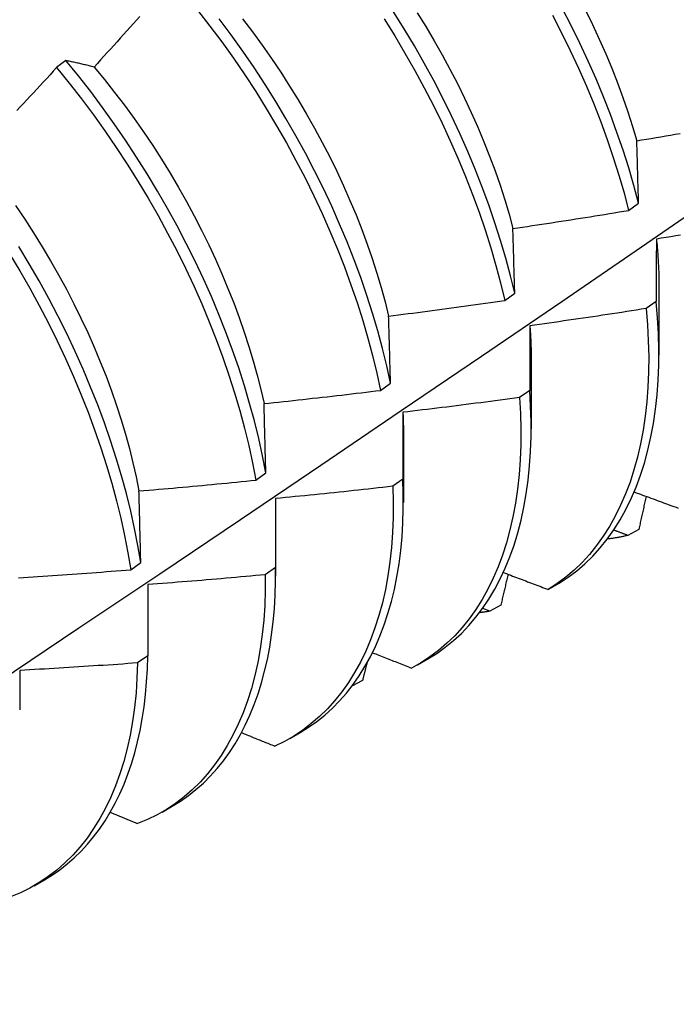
# Model space of a CAD drawing. Header units: inches. Extents: x 24 to 669, y 73 to 310.
# Tile 137 of 146: x 631.639 to 631.818, y 251.038 to 251.306. Entities that reach past the tile are written whole.
import ezdxf

# ---------------------------------------------------------------- set-up
doc = ezdxf.new("R2010")
doc.units = ezdxf.units.IN
doc.header["$MEASUREMENT"] = 0
doc.layers.add('Visible Edges(ANSI)', color=7, linetype='Continuous', lineweight=25)

msp = doc.modelspace()

# ---------------------------------------------------------------- linework, layer by layer
at = {"layer": 'Visible Edges(ANSI)'}
for p, q in [((631.65161, 251.29443), (631.64908, 251.29251)), ((631.80487, 251.25366), (631.80757, 251.25563)), ((631.77115, 251.22916), (631.77385, 251.23112)), ((631.81313, 251.23273), (631.81311, 251.21428)), ((631.81236, 251.22889), (631.80961, 251.22695)), ((631.77833, 251.2127), (631.77831, 251.19424)), ((631.73731, 251.20469), (631.74002, 251.20665)), ((631.77793, 251.20467), (631.77517, 251.20274)), ((631.74353, 251.19266), (631.74351, 251.1742)), ((631.70335, 251.18026), (631.70607, 251.18222)), ((631.74337, 251.18052), (631.7406, 251.17859)), ((631.70873, 251.17262), (631.70871, 251.15416)), ((631.80762, 251.16687), (631.80462, 251.16521)), ((631.66927, 251.15588), (631.672, 251.15783)), ((631.70869, 251.15644), (631.70591, 251.15451)), ((631.67393, 251.15184), (631.6739, 251.13242)), ((631.78296, 251.15051), (631.78593, 251.15223)), ((631.76704, 251.1446), (631.76512, 251.14535)), ((631.77004, 251.14624), (631.76704, 251.1446)), ((631.6739, 251.13242), (631.67111, 251.13051)), ((631.74739, 251.13002), (631.75017, 251.13162)), ((631.7324, 251.12576), (631.72949, 251.12419)), ((631.71259, 251.10998), (631.71537, 251.11158)), ((631.67779, 251.08994), (631.68057, 251.09154)), ((631.64299, 251.0699), (631.64578, 251.0715))]:
    msp.add_line(p, q, dxfattribs=at)
at = {"layer": 'Visible Edges(ANSI)', "flags": 128}
for points in [[(631.80757, 251.25563), (631.80629, 251.26041), (631.80488, 251.26522), (631.80335, 251.27005), (631.80169, 251.27489), (631.79991, 251.27975), (631.79801, 251.28461), (631.79599, 251.28946), (631.79385, 251.29431), (631.79159, 251.29914), (631.78923, 251.30395), (631.78675, 251.30874)], [(631.67177, 251.30646), (631.67088, 251.30547), (631.67, 251.30449), (631.66911, 251.3035), (631.66822, 251.30251), (631.66732, 251.30152), (631.66643, 251.30054), (631.66554, 251.29955), (631.66465, 251.29857), (631.66375, 251.29758), (631.66286, 251.2966), (631.66196, 251.29562), (631.66106, 251.29464), (631.66017, 251.29366), (631.65927, 251.29268)], [(631.68749, 251.30811), (631.69082, 251.30384), (631.69407, 251.29949), (631.69723, 251.29506), (631.70031, 251.29056), (631.70329, 251.286), (631.70618, 251.28139), (631.70898, 251.27672), (631.71167, 251.27201), (631.71426, 251.26726), (631.71674, 251.26248), (631.71911, 251.25767), (631.72137, 251.25284), (631.72352, 251.24799), (631.72554, 251.24313), (631.72745, 251.23828), (631.72924, 251.23342), (631.7309, 251.22857), (631.73244, 251.22374), (631.73385, 251.21893), (631.73513, 251.21415), (631.73628, 251.2094), (631.73731, 251.20469)], [(631.74002, 251.20665), (631.73899, 251.21136), (631.73782, 251.21611), (631.73653, 251.2209), (631.73511, 251.22571), (631.73356, 251.23054), (631.73189, 251.23539), (631.7301, 251.24024), (631.72818, 251.2451), (631.72614, 251.24996), (631.72399, 251.2548), (631.72172, 251.25963), (631.71934, 251.26444), (631.71685, 251.26922), (631.71425, 251.27397), (631.71155, 251.27868), (631.70875, 251.28334), (631.70585, 251.28795), (631.70286, 251.29251), (631.69978, 251.297), (631.69661, 251.30142), (631.69336, 251.30577)], [(631.6997, 251.30576), (631.7024, 251.30222), (631.70504, 251.29862), (631.7076, 251.29496), (631.7101, 251.29126), (631.71253, 251.28751), (631.71487, 251.28372), (631.71714, 251.27989), (631.71933, 251.27603), (631.72144, 251.27214), (631.72346, 251.26823), (631.72539, 251.2643), (631.72723, 251.26035), (631.72898, 251.25639), (631.73063, 251.25243), (631.73219, 251.24846), (631.73365, 251.2445), (631.73502, 251.24054), (631.73629, 251.2366), (631.73746, 251.23268), (631.73853, 251.22877), (631.7395, 251.2249)], [(631.73826, 251.30577), (631.74115, 251.30115), (631.74394, 251.29648), (631.74662, 251.29177), (631.74921, 251.28702), (631.75168, 251.28223), (631.75405, 251.27742), (631.7563, 251.27259), (631.75844, 251.26774), (631.76046, 251.26289), (631.76236, 251.25803), (631.76414, 251.25317), (631.76579, 251.24833), (631.76732, 251.2435), (631.76873, 251.23869), (631.77, 251.23391), (631.77115, 251.22916)], [(631.77385, 251.23112), (631.7727, 251.23587), (631.77141, 251.24065), (631.77, 251.24546), (631.76846, 251.25029), (631.76679, 251.25514), (631.765, 251.26), (631.76309, 251.26485), (631.76107, 251.26971), (631.75892, 251.27456), (631.75666, 251.27939), (631.75428, 251.2842), (631.7518, 251.28898), (631.74921, 251.29373), (631.74652, 251.29844), (631.74372, 251.30311), (631.74083, 251.30772)], [(631.74731, 251.30747), (631.74966, 251.30367), (631.75192, 251.29984), (631.75411, 251.29597), (631.75621, 251.29208), (631.75823, 251.28817), (631.76017, 251.28423), (631.76201, 251.28028), (631.76377, 251.27633), (631.76543, 251.27236), (631.767, 251.2684), (631.76847, 251.26444), (631.76985, 251.26049), (631.77112, 251.25656), (631.77229, 251.25264), (631.77335, 251.24874)], [(631.78415, 251.30677), (631.78662, 251.30199), (631.78898, 251.29717), (631.79123, 251.29234), (631.79336, 251.28749), (631.79537, 251.28264), (631.79727, 251.27778), (631.79904, 251.27292), (631.80069, 251.26808), (631.80221, 251.26325), (631.80361, 251.25844), (631.80487, 251.25366)], [(631.7931, 251.30816), (631.79503, 251.30423), (631.79687, 251.30027), (631.79861, 251.29631), (631.80027, 251.29235), (631.80183, 251.28838), (631.8033, 251.28442), (631.80467, 251.28047), (631.80593, 251.27653), (631.8071, 251.2726)], [(631.64908, 251.29251), (631.64818, 251.29153), (631.64728, 251.29056), (631.64638, 251.28958), (631.64547, 251.28861), (631.64457, 251.28764), (631.64366, 251.28666), (631.64276, 251.28569), (631.64185, 251.28472), (631.64094, 251.28375), (631.64004, 251.28278), (631.63913, 251.28181), (631.63822, 251.28084)], [(631.64908, 251.29251), (631.65249, 251.28833), (631.65583, 251.28406), (631.65908, 251.27971), (631.66225, 251.27528), (631.66533, 251.27079), (631.66832, 251.26624), (631.67122, 251.26163), (631.67401, 251.25696), (631.67671, 251.25225), (631.67931, 251.24751), (631.6818, 251.24272), (631.68418, 251.23792), (631.68644, 251.23309), (631.68859, 251.22824), (631.69063, 251.22338), (631.69254, 251.21853), (631.69434, 251.21367), (631.69601, 251.20882), (631.69755, 251.20399), (631.69897, 251.19918), (631.70026, 251.19439), (631.70142, 251.18964), (631.70245, 251.18493), (631.70335, 251.18026)], [(631.65927, 251.29268), (631.65894, 251.29276), (631.65861, 251.29284), (631.65829, 251.29293), (631.65796, 251.29301), (631.65764, 251.29309), (631.65731, 251.29316), (631.65699, 251.29324), (631.65667, 251.29332), (631.65635, 251.2934), (631.65602, 251.29347), (631.6557, 251.29354), (631.65538, 251.29362), (631.65507, 251.29369), (631.65475, 251.29376), (631.65443, 251.29383), (631.65411, 251.2939), (631.6538, 251.29397), (631.65348, 251.29404), (631.65317, 251.2941), (631.65286, 251.29417), (631.65254, 251.29424), (631.65223, 251.2943), (631.65192, 251.29436), (631.65161, 251.29443)], [(631.70607, 251.18222), (631.70516, 251.18689), (631.70412, 251.1916), (631.70295, 251.19636), (631.70165, 251.20114), (631.70022, 251.20596), (631.69867, 251.21079), (631.69699, 251.21564), (631.69519, 251.22049), (631.69326, 251.22535), (631.69122, 251.23021), (631.68906, 251.23505), (631.68678, 251.23988), (631.6844, 251.24469), (631.6819, 251.24947), (631.6793, 251.25421), (631.67659, 251.25892), (631.67378, 251.26358), (631.67088, 251.26818), (631.66788, 251.27273), (631.66479, 251.27722), (631.66162, 251.28164), (631.65836, 251.28598), (631.65502, 251.29025), (631.65161, 251.29443)], [(631.65927, 251.29268), (631.66209, 251.28927), (631.66485, 251.28579), (631.66755, 251.28226), (631.67019, 251.27866), (631.67275, 251.27501), (631.67524, 251.27131), (631.67766, 251.26756), (631.68, 251.26376), (631.68226, 251.25993), (631.68445, 251.25607), (631.68655, 251.25218), (631.68856, 251.24826), (631.69049, 251.24432), (631.69234, 251.24037), (631.69409, 251.23641), (631.69575, 251.23245), (631.69732, 251.22848), (631.6988, 251.22452), (631.70017, 251.22056), (631.70145, 251.21662), (631.70263, 251.2127), (631.70371, 251.2088), (631.70469, 251.20493), (631.70556, 251.20109)], [(631.8071, 251.2726), (631.80841, 251.27282), (631.80972, 251.27305), (631.81103, 251.27327), (631.81234, 251.27349), (631.81365, 251.27372), (631.81496, 251.27394), (631.81627, 251.27417), (631.81758, 251.2744), (631.81889, 251.27463)], [(631.80757, 251.25563), (631.80755, 251.25634), (631.80753, 251.25706), (631.80751, 251.25778), (631.80749, 251.2585), (631.80747, 251.25921), (631.80745, 251.25993), (631.80743, 251.26064), (631.80741, 251.26135), (631.80739, 251.26206), (631.80737, 251.26277), (631.80735, 251.26348), (631.80733, 251.26419), (631.80732, 251.2649), (631.8073, 251.2656), (631.80728, 251.26631), (631.80726, 251.26701), (631.80724, 251.26771), (631.80722, 251.26841), (631.8072, 251.26912), (631.80718, 251.26982), (631.80716, 251.27051), (631.80714, 251.27121), (631.80712, 251.27191), (631.8071, 251.2726)], [(631.49989, 251.03761), (631.52219, 251.05215), (631.54444, 251.06672), (631.56666, 251.08133), (631.58884, 251.09596), (631.61098, 251.11062), (631.63308, 251.12532), (631.65513, 251.14004), (631.67715, 251.15479), (631.69913, 251.16956), (631.72107, 251.18436), (631.74296, 251.19918), (631.76482, 251.21403), (631.78663, 251.2289), (631.80841, 251.24379), (631.83015, 251.2587)], [(631.6379, 251.25503), (631.64039, 251.25132), (631.64281, 251.24757), (631.64516, 251.24378), (631.64743, 251.23995), (631.64962, 251.23609), (631.65173, 251.2322), (631.65376, 251.22828), (631.6557, 251.22435), (631.65755, 251.2204), (631.65931, 251.21644), (631.66098, 251.21248), (631.66255, 251.20852), (631.66402, 251.20456), (631.66539, 251.20061), (631.66666, 251.19667), (631.66783, 251.19274), (631.66891, 251.18884), (631.66988, 251.18497), (631.67074, 251.18112), (631.67151, 251.17731)], [(631.77335, 251.24874), (631.77467, 251.24893), (631.77598, 251.24913), (631.7773, 251.24932), (631.77861, 251.24952), (631.77993, 251.24971), (631.78124, 251.24991), (631.78256, 251.25011), (631.78387, 251.25031), (631.78519, 251.25051), (631.7865, 251.25072), (631.78781, 251.25092), (631.78913, 251.25112), (631.79044, 251.25133), (631.79175, 251.25154), (631.79307, 251.25175), (631.79438, 251.25195), (631.79569, 251.25216), (631.797, 251.25238), (631.79832, 251.25259), (631.79963, 251.2528), (631.80094, 251.25301), (631.80225, 251.25323), (631.80356, 251.25345), (631.80487, 251.25366)], [(631.77385, 251.23112), (631.77383, 251.23186), (631.77381, 251.23261), (631.77379, 251.23335), (631.77377, 251.2341), (631.77375, 251.23484), (631.77373, 251.23558), (631.77371, 251.23632), (631.77369, 251.23706), (631.77367, 251.23779), (631.77364, 251.23853), (631.77362, 251.23927), (631.7736, 251.24), (631.77358, 251.24074), (631.77356, 251.24147), (631.77354, 251.2422), (631.77352, 251.24293), (631.7735, 251.24366), (631.77348, 251.24439), (631.77346, 251.24512), (631.77344, 251.24584), (631.77342, 251.24657), (631.7734, 251.24729), (631.77337, 251.24802), (631.77335, 251.24874)], [(631.819, 251.24692), (631.81768, 251.24671), (631.81637, 251.24649), (631.81505, 251.24628), (631.81374, 251.24607), (631.81242, 251.24586)], [(631.81242, 251.24586), (631.81242, 251.24516), (631.81241, 251.24446), (631.81241, 251.24377), (631.81241, 251.24307), (631.8124, 251.24237), (631.8124, 251.24167), (631.8124, 251.24097), (631.8124, 251.24027), (631.81239, 251.23956), (631.81239, 251.23886), (631.81239, 251.23815), (631.81238, 251.23745), (631.81238, 251.23674), (631.81238, 251.23603), (631.81238, 251.23532), (631.81238, 251.23461), (631.81237, 251.2339), (631.81237, 251.23319), (631.81237, 251.23247), (631.81237, 251.23176), (631.81237, 251.23104), (631.81237, 251.23033), (631.81236, 251.22961), (631.81236, 251.22889)], [(631.81242, 251.24586), (631.81248, 251.24529), (631.81254, 251.24473), (631.81259, 251.24417), (631.81264, 251.24361), (631.81269, 251.24306), (631.81273, 251.2425), (631.81278, 251.24195), (631.81282, 251.24139), (631.81286, 251.24084), (631.81289, 251.24029), (631.81292, 251.23974), (631.81295, 251.2392), (631.81298, 251.23865), (631.81301, 251.23811), (631.81303, 251.23756), (631.81305, 251.23702), (631.81307, 251.23648), (631.81308, 251.23594), (631.81309, 251.23541), (631.8131, 251.23487), (631.81311, 251.23434), (631.81312, 251.23381), (631.81312, 251.23328), (631.81312, 251.23275)], [(631.63625, 251.24186), (631.63905, 251.2372), (631.64176, 251.2325), (631.64436, 251.22775), (631.64685, 251.22297), (631.64924, 251.21816), (631.65151, 251.21333), (631.65367, 251.20849), (631.65571, 251.20363), (631.65763, 251.19877), (631.65944, 251.19392), (631.66111, 251.18907), (631.66267, 251.18424), (631.66409, 251.17942), (631.66539, 251.17464), (631.66656, 251.16988), (631.66759, 251.16517), (631.6685, 251.1605), (631.66927, 251.15588)], [(631.672, 251.15783), (631.67122, 251.16245), (631.6703, 251.16713), (631.66926, 251.17184), (631.66808, 251.1766), (631.66677, 251.18139), (631.66534, 251.1862), (631.66378, 251.19104), (631.66209, 251.19589), (631.66028, 251.20074), (631.65835, 251.2056), (631.6563, 251.21046), (631.65413, 251.2153), (631.65185, 251.22013), (631.64945, 251.22493), (631.64695, 251.22971), (631.64434, 251.23445), (631.64163, 251.23916), (631.63882, 251.24381)], [(631.7395, 251.2249), (631.74082, 251.22506), (631.74215, 251.22523), (631.74347, 251.2254), (631.74479, 251.22557), (631.74611, 251.22574), (631.74742, 251.22591), (631.74874, 251.22608), (631.75006, 251.22625), (631.75138, 251.22643), (631.7527, 251.2266), (631.75402, 251.22678), (631.75534, 251.22695), (631.75666, 251.22713), (631.75798, 251.22731), (631.75929, 251.22749), (631.76061, 251.22767), (631.76193, 251.22785), (631.76325, 251.22804), (631.76456, 251.22822), (631.76588, 251.22841), (631.7672, 251.22859), (631.76851, 251.22878), (631.76983, 251.22897), (631.77115, 251.22916)], [(631.78593, 251.15223), (631.78838, 251.15383), (631.79073, 251.1556), (631.79297, 251.15752), (631.79511, 251.1596), (631.79714, 251.16184), (631.79906, 251.16423), (631.80087, 251.16677), (631.80256, 251.16945), (631.80413, 251.17228), (631.80558, 251.17524), (631.80691, 251.17834), (631.80811, 251.18157), (631.80919, 251.18492), (631.81013, 251.1884), (631.81095, 251.192), (631.81164, 251.19571), (631.8122, 251.19953), (631.81263, 251.20345), (631.81292, 251.20747), (631.81308, 251.21159), (631.8131, 251.2158), (631.81299, 251.22008), (631.81274, 251.22445), (631.81236, 251.22889)], [(631.80961, 251.22695), (631.8083, 251.22674), (631.80698, 251.22654), (631.80566, 251.22633), (631.80434, 251.22613), (631.80303, 251.22592), (631.80171, 251.22572), (631.80039, 251.22552), (631.79907, 251.22532), (631.79775, 251.22512), (631.79644, 251.22492), (631.79512, 251.22472), (631.7938, 251.22453), (631.79248, 251.22433), (631.79116, 251.22414), (631.78984, 251.22395), (631.78852, 251.22376), (631.7872, 251.22357), (631.78588, 251.22338), (631.78456, 251.22319), (631.78324, 251.223), (631.78192, 251.22282), (631.78059, 251.22263), (631.77927, 251.22245), (631.77795, 251.22227)], [(631.80961, 251.22695), (631.80998, 251.22252), (631.81022, 251.21816), (631.81032, 251.21387), (631.81028, 251.20967), (631.81012, 251.20557), (631.80981, 251.20155), (631.80938, 251.19763), (631.80881, 251.19382), (631.80811, 251.19012), (631.80728, 251.18653), (631.80632, 251.18306), (631.80524, 251.17972), (631.80403, 251.1765), (631.80269, 251.17341), (631.80123, 251.17046), (631.79965, 251.16764), (631.79795, 251.16497), (631.79614, 251.16244), (631.79421, 251.16006), (631.79217, 251.15784), (631.79002, 251.15577), (631.78777, 251.15385), (631.78541, 251.1521), (631.78296, 251.15051)], [(631.74002, 251.20665), (631.74, 251.20742), (631.73998, 251.20819), (631.73995, 251.20896), (631.73993, 251.20973), (631.73991, 251.2105), (631.73989, 251.21126), (631.73987, 251.21203), (631.73985, 251.21279), (631.73983, 251.21356), (631.73981, 251.21432), (631.73979, 251.21508), (631.73976, 251.21584), (631.73974, 251.2166), (631.73972, 251.21736), (631.7397, 251.21812), (631.73968, 251.21888), (631.73966, 251.21963), (631.73964, 251.22039), (631.73961, 251.22114), (631.73959, 251.2219), (631.73957, 251.22265), (631.73955, 251.2234), (631.73953, 251.22415), (631.7395, 251.2249)], [(631.77795, 251.22227), (631.77795, 251.22154), (631.77795, 251.22082), (631.77795, 251.2201), (631.77794, 251.21937), (631.77794, 251.21865), (631.77794, 251.21792), (631.77794, 251.21719), (631.77794, 251.21647), (631.77794, 251.21574), (631.77794, 251.21501), (631.77793, 251.21427), (631.77793, 251.21354), (631.77793, 251.21281), (631.77793, 251.21207), (631.77793, 251.21134), (631.77793, 251.2106), (631.77793, 251.20986), (631.77793, 251.20913), (631.77793, 251.20839), (631.77793, 251.20765), (631.77793, 251.2069), (631.77793, 251.20616), (631.77793, 251.20542), (631.77793, 251.20467)], [(631.77795, 251.22227), (631.77798, 251.22186), (631.77801, 251.22145), (631.77804, 251.22104), (631.77807, 251.22064), (631.7781, 251.22023), (631.77812, 251.21983), (631.77814, 251.21943), (631.77817, 251.21902), (631.77819, 251.21862), (631.77821, 251.21822), (631.77822, 251.21782), (631.77824, 251.21742), (631.77826, 251.21702), (631.77827, 251.21662), (631.77828, 251.21623), (631.77829, 251.21583), (631.7783, 251.21544), (631.77831, 251.21504), (631.77832, 251.21465), (631.77833, 251.21425), (631.77833, 251.21386), (631.77833, 251.21347), (631.77833, 251.21308), (631.77833, 251.21269)], [(631.70556, 251.20109), (631.70688, 251.20123), (631.70821, 251.20136), (631.70953, 251.20151), (631.71085, 251.20165), (631.71218, 251.20179), (631.7135, 251.20193), (631.71483, 251.20208), (631.71615, 251.20222), (631.71747, 251.20237), (631.7188, 251.20252), (631.72012, 251.20267), (631.72144, 251.20281), (631.72277, 251.20297), (631.72409, 251.20312), (631.72541, 251.20327), (631.72673, 251.20342), (631.72806, 251.20358), (631.72938, 251.20373), (631.7307, 251.20389), (631.73202, 251.20405), (631.73334, 251.20421), (631.73466, 251.20437), (631.73598, 251.20453), (631.73731, 251.20469)], [(631.75017, 251.13162), (631.7526, 251.13312), (631.75493, 251.13478), (631.75717, 251.13659), (631.75931, 251.13855), (631.76134, 251.14067), (631.76327, 251.14293), (631.7651, 251.14533), (631.76681, 251.14787), (631.76841, 251.15055), (631.7699, 251.15336), (631.77127, 251.15631), (631.77253, 251.15938), (631.77366, 251.16257), (631.77468, 251.16589), (631.77557, 251.16932), (631.77634, 251.17286), (631.77698, 251.17651), (631.7775, 251.18026), (631.77789, 251.18411), (631.77815, 251.18806), (631.77829, 251.19209), (631.7783, 251.19621), (631.77817, 251.2004), (631.77793, 251.20467)], [(631.77517, 251.20274), (631.77384, 251.20256), (631.77252, 251.20238), (631.7712, 251.2022), (631.76988, 251.20203), (631.76855, 251.20185), (631.76723, 251.20168), (631.76591, 251.2015), (631.76458, 251.20133), (631.76326, 251.20116), (631.76193, 251.20099), (631.76061, 251.20082), (631.75929, 251.20066), (631.75796, 251.20049), (631.75664, 251.20032), (631.75531, 251.20016), (631.75399, 251.2), (631.75266, 251.19983), (631.75134, 251.19967), (631.75001, 251.19951), (631.74868, 251.19935), (631.74736, 251.1992), (631.74603, 251.19904), (631.74471, 251.19888), (631.74338, 251.19873)], [(631.77517, 251.20274), (631.77541, 251.19837), (631.77552, 251.19409), (631.77549, 251.18988), (631.77533, 251.18577), (631.77504, 251.18175), (631.77461, 251.17783), (631.77405, 251.17401), (631.77336, 251.1703), (631.77254, 251.1667), (631.77159, 251.16323), (631.77051, 251.15987), (631.7693, 251.15665), (631.76797, 251.15355), (631.76652, 251.15059), (631.76495, 251.14776), (631.76326, 251.14508), (631.76145, 251.14255), (631.75953, 251.14016), (631.75749, 251.13793), (631.75535, 251.13585), (631.75311, 251.13392), (631.75076, 251.13216), (631.74831, 251.13056), (631.74576, 251.12912)], [(631.70607, 251.18222), (631.70605, 251.18301), (631.70603, 251.18381), (631.70601, 251.18461), (631.70599, 251.1854), (631.70597, 251.18619), (631.70594, 251.18699), (631.70592, 251.18778), (631.7059, 251.18857), (631.70588, 251.18936), (631.70586, 251.19015), (631.70584, 251.19094), (631.70582, 251.19172), (631.7058, 251.19251), (631.70578, 251.19329), (631.70575, 251.19408), (631.70573, 251.19486), (631.70571, 251.19564), (631.70569, 251.19642), (631.70567, 251.1972), (631.70565, 251.19798), (631.70562, 251.19876), (631.7056, 251.19954), (631.70558, 251.20031), (631.70556, 251.20109)], [(631.74338, 251.19873), (631.74338, 251.19798), (631.74338, 251.19723), (631.74338, 251.19649), (631.74338, 251.19573), (631.74338, 251.19498), (631.74337, 251.19423), (631.74337, 251.19348), (631.74337, 251.19272), (631.74337, 251.19197), (631.74337, 251.19121), (631.74337, 251.19045), (631.74337, 251.1897), (631.74337, 251.18894), (631.74337, 251.18818), (631.74337, 251.18742), (631.74337, 251.18665), (631.74337, 251.18589), (631.74337, 251.18513), (631.74337, 251.18436), (631.74337, 251.18359), (631.74337, 251.18283), (631.74337, 251.18206), (631.74337, 251.18129), (631.74337, 251.18052)], [(631.74338, 251.19873), (631.74339, 251.19847), (631.74341, 251.19822), (631.74342, 251.19796), (631.74343, 251.19771), (631.74344, 251.19745), (631.74345, 251.19719), (631.74346, 251.19694), (631.74347, 251.19669), (631.74348, 251.19643), (631.74348, 251.19618), (631.74349, 251.19592), (631.7435, 251.19567), (631.7435, 251.19542), (631.74351, 251.19517), (631.74351, 251.19491), (631.74352, 251.19466), (631.74352, 251.19441), (631.74353, 251.19416), (631.74353, 251.19391), (631.74353, 251.19366), (631.74353, 251.19341), (631.74353, 251.19316), (631.74353, 251.19291), (631.74353, 251.19266)], [(631.67151, 251.17731), (631.67284, 251.17742), (631.67417, 251.17753), (631.67549, 251.17765), (631.67682, 251.17776), (631.67815, 251.17788), (631.67948, 251.17799), (631.6808, 251.17811), (631.68213, 251.17823), (631.68346, 251.17835), (631.68478, 251.17847), (631.68611, 251.17859), (631.68744, 251.17871), (631.68876, 251.17884), (631.69009, 251.17896), (631.69142, 251.17909), (631.69274, 251.17921), (631.69407, 251.17934), (631.6954, 251.17947), (631.69672, 251.1796), (631.69805, 251.17973), (631.69937, 251.17986), (631.7007, 251.17999), (631.70202, 251.18013), (631.70335, 251.18026)], [(631.71537, 251.11158), (631.7177, 251.11302), (631.71995, 251.1146), (631.72211, 251.11633), (631.72417, 251.11819), (631.72614, 251.12019), (631.72802, 251.12233), (631.7298, 251.1246), (631.73148, 251.127), (631.73305, 251.12953), (631.73452, 251.13218), (631.73588, 251.13495), (631.73714, 251.13784), (631.73829, 251.14085), (631.73932, 251.14397), (631.74025, 251.1472), (631.74106, 251.15054), (631.74176, 251.15397), (631.74234, 251.1575), (631.7428, 251.16113), (631.74315, 251.16484), (631.74338, 251.16865), (631.7435, 251.17253), (631.74349, 251.17649), (631.74337, 251.18052)], [(631.672, 251.15783), (631.67198, 251.15865), (631.67196, 251.15947), (631.67194, 251.16029), (631.67192, 251.16111), (631.6719, 251.16193), (631.67188, 251.16275), (631.67187, 251.16357), (631.67184, 251.16438), (631.67182, 251.1652), (631.6718, 251.16601), (631.67178, 251.16683), (631.67176, 251.16764), (631.67174, 251.16845), (631.67172, 251.16926), (631.6717, 251.17007), (631.67168, 251.17088), (631.67166, 251.17169), (631.67164, 251.17249), (631.67162, 251.1733), (631.6716, 251.1741), (631.67157, 251.17491), (631.67155, 251.17571), (631.67153, 251.17651), (631.67151, 251.17731)], [(631.7406, 251.17859), (631.74072, 251.1743), (631.7407, 251.17009), (631.74055, 251.16597), (631.74026, 251.16194), (631.73984, 251.15802), (631.73929, 251.15419), (631.73861, 251.15048), (631.73779, 251.14688), (631.73685, 251.14339), (631.73578, 251.14003), (631.73458, 251.13679), (631.73326, 251.13369), (631.73181, 251.13072), (631.73025, 251.12789), (631.72856, 251.1252), (631.72676, 251.12265), (631.72485, 251.12026), (631.72282, 251.11802), (631.72068, 251.11593), (631.71844, 251.11399), (631.7161, 251.11222), (631.71366, 251.11061), (631.71112, 251.10917), (631.70849, 251.10789)], [(631.7406, 251.17859), (631.73927, 251.17844), (631.73795, 251.17829), (631.73662, 251.17814), (631.73529, 251.17799), (631.73396, 251.17784), (631.73263, 251.1777), (631.73131, 251.17755), (631.72998, 251.17741), (631.72865, 251.17727), (631.72732, 251.17712), (631.72599, 251.17698), (631.72466, 251.17684), (631.72334, 251.17671), (631.72201, 251.17657), (631.72068, 251.17643), (631.71935, 251.1763), (631.71802, 251.17616), (631.71669, 251.17603), (631.71536, 251.1759), (631.71403, 251.17577), (631.7127, 251.17564), (631.71137, 251.17551), (631.71004, 251.17538), (631.70871, 251.17525)], [(631.70871, 251.17525), (631.70871, 251.17448), (631.70871, 251.17371), (631.7087, 251.17293), (631.7087, 251.17216), (631.7087, 251.17138), (631.7087, 251.1706), (631.7087, 251.16982), (631.7087, 251.16904), (631.7087, 251.16826), (631.7087, 251.16748), (631.7087, 251.1667), (631.7087, 251.16591), (631.7087, 251.16513), (631.7087, 251.16434), (631.7087, 251.16356), (631.7087, 251.16277), (631.7087, 251.16198), (631.7087, 251.16119), (631.7087, 251.1604), (631.7087, 251.15961), (631.70869, 251.15882), (631.70869, 251.15803), (631.70869, 251.15723), (631.70869, 251.15644)], [(631.70871, 251.17525), (631.70871, 251.17514), (631.70871, 251.17503), (631.70871, 251.17492), (631.70872, 251.17481), (631.70872, 251.1747), (631.70872, 251.17459), (631.70872, 251.17448), (631.70872, 251.17437), (631.70872, 251.17426), (631.70873, 251.17415), (631.70873, 251.17404), (631.70873, 251.17393), (631.70873, 251.17382), (631.70873, 251.17371), (631.70873, 251.1736), (631.70873, 251.17349), (631.70873, 251.17338), (631.70873, 251.17327), (631.70873, 251.17316), (631.70873, 251.17305), (631.70873, 251.17294), (631.70873, 251.17284), (631.70873, 251.17273), (631.70873, 251.17262)], [(631.80637, 251.17704), (631.80694, 251.17683), (631.80751, 251.17662), (631.80808, 251.17641), (631.80865, 251.1762), (631.80922, 251.176), (631.80979, 251.17579), (631.81036, 251.17558), (631.81093, 251.17537), (631.8115, 251.17516), (631.81207, 251.17495), (631.81264, 251.17474), (631.81321, 251.17454), (631.81378, 251.17433), (631.81435, 251.17412), (631.81492, 251.17391), (631.81549, 251.1737), (631.81607, 251.17349), (631.81664, 251.17329), (631.81721, 251.17308), (631.81778, 251.17287), (631.81835, 251.17266)], [(631.80962, 251.17585), (631.80954, 251.17547), (631.80946, 251.1751), (631.80937, 251.17473), (631.80929, 251.17435), (631.80921, 251.17398), (631.80912, 251.1736), (631.80904, 251.17323), (631.80896, 251.17286), (631.80888, 251.17248), (631.80879, 251.17211), (631.80871, 251.17173), (631.80863, 251.17136), (631.80854, 251.17099), (631.80846, 251.17061), (631.80838, 251.17024), (631.80829, 251.16986), (631.80821, 251.16949), (631.80813, 251.16912), (631.80804, 251.16874), (631.80796, 251.16837), (631.80788, 251.16799), (631.80779, 251.16762), (631.80771, 251.16724), (631.80762, 251.16687)], [(631.80462, 251.16521), (631.80446, 251.16527), (631.8043, 251.16534), (631.80414, 251.1654), (631.80398, 251.16546), (631.80382, 251.16552), (631.80367, 251.16558), (631.80351, 251.16564), (631.80335, 251.1657), (631.80319, 251.16576), (631.80303, 251.16582), (631.80287, 251.16588), (631.80271, 251.16594), (631.80255, 251.166), (631.80239, 251.16606), (631.80223, 251.16612), (631.80207, 251.16618), (631.80191, 251.16624), (631.80175, 251.1663), (631.8016, 251.16637), (631.80144, 251.16643), (631.80128, 251.16649), (631.80112, 251.16655), (631.80096, 251.16661), (631.8008, 251.16667)], [(631.80462, 251.16521), (631.80439, 251.16516), (631.80417, 251.16511), (631.80394, 251.16506), (631.80371, 251.16501), (631.80348, 251.16496), (631.80325, 251.16491), (631.80302, 251.16486), (631.80279, 251.16482), (631.80256, 251.16477), (631.80233, 251.16473), (631.8021, 251.16468), (631.80187, 251.16464), (631.80164, 251.1646), (631.8014, 251.16456), (631.80117, 251.16452), (631.80094, 251.16448), (631.8007, 251.16445), (631.80047, 251.16441), (631.80023, 251.16438), (631.8, 251.16434), (631.79976, 251.16431), (631.79953, 251.16428), (631.79929, 251.16425), (631.79905, 251.16422)], [(631.63869, 251.15366), (631.64002, 251.15374), (631.64135, 251.15383), (631.64268, 251.15392), (631.64401, 251.154), (631.64534, 251.15409), (631.64667, 251.15419), (631.648, 251.15428), (631.64933, 251.15437), (631.65066, 251.15446), (631.65199, 251.15456), (631.65332, 251.15465), (631.65465, 251.15475), (631.65598, 251.15485), (631.65731, 251.15495), (631.65864, 251.15505), (631.65997, 251.15515), (631.6613, 251.15525), (631.66263, 251.15535), (631.66396, 251.15545), (631.66529, 251.15556), (631.66662, 251.15566), (631.66794, 251.15577), (631.66927, 251.15588)], [(631.68057, 251.09154), (631.68281, 251.09292), (631.68497, 251.09442), (631.68704, 251.09606), (631.68904, 251.09783), (631.69094, 251.09972), (631.69276, 251.10174), (631.69449, 251.10388), (631.69613, 251.10614), (631.69767, 251.10852), (631.69912, 251.11102), (631.70047, 251.11362), (631.70173, 251.11634), (631.70288, 251.11916), (631.70393, 251.12209), (631.70488, 251.12513), (631.70573, 251.12825), (631.70647, 251.13148), (631.70711, 251.1348), (631.70764, 251.1382), (631.70807, 251.14169), (631.70839, 251.14527), (631.7086, 251.14892), (631.7087, 251.15264), (631.70869, 251.15644)], [(631.70591, 251.15451), (631.7059, 251.1503), (631.70576, 251.14617), (631.70548, 251.14214), (631.70507, 251.13821), (631.70453, 251.13438), (631.70385, 251.13066), (631.70304, 251.12705), (631.70211, 251.12356), (631.70105, 251.12019), (631.69986, 251.11694), (631.69854, 251.11383), (631.6971, 251.11085), (631.69554, 251.10801), (631.69387, 251.10532), (631.69207, 251.10276), (631.69016, 251.10036), (631.68814, 251.09811), (631.68602, 251.09601), (631.68378, 251.09407), (631.68144, 251.09228), (631.67901, 251.09066), (631.67647, 251.08921), (631.67385, 251.08792), (631.67113, 251.0868)], [(631.70591, 251.15451), (631.70458, 251.15439), (631.70325, 251.15427), (631.70192, 251.15414), (631.70059, 251.15402), (631.69926, 251.1539), (631.69793, 251.15379), (631.69659, 251.15367), (631.69526, 251.15355), (631.69393, 251.15344), (631.6926, 251.15332), (631.69126, 251.15321), (631.68993, 251.1531), (631.6886, 251.15299), (631.68727, 251.15288), (631.68593, 251.15277), (631.6846, 251.15266), (631.68327, 251.15255), (631.68193, 251.15245), (631.6806, 251.15235), (631.67927, 251.15224), (631.67793, 251.15214), (631.6766, 251.15204), (631.67527, 251.15194), (631.67393, 251.15184)], [(631.77203, 251.15464), (631.77195, 251.15429), (631.77186, 251.15394), (631.77178, 251.15359), (631.7717, 251.15324), (631.77162, 251.15289), (631.77154, 251.15254), (631.77145, 251.15219), (631.77137, 251.15184), (631.77129, 251.15149), (631.77121, 251.15114), (631.77112, 251.15079), (631.77104, 251.15044), (631.77096, 251.15009), (631.77087, 251.14974), (631.77079, 251.14939), (631.77071, 251.14904), (631.77063, 251.14869), (631.77054, 251.14834), (631.77046, 251.14799), (631.77038, 251.14764), (631.77029, 251.14729), (631.77021, 251.14694), (631.77013, 251.14659), (631.77004, 251.14624)], [(631.77075, 251.15513), (631.77125, 251.15493), (631.77176, 251.15474), (631.77227, 251.15455), (631.77278, 251.15436), (631.77328, 251.15416), (631.77379, 251.15397), (631.7743, 251.15378), (631.77481, 251.15358), (631.77532, 251.15339), (631.77583, 251.1532), (631.77633, 251.15301), (631.77684, 251.15281), (631.77735, 251.15262), (631.77786, 251.15243), (631.77837, 251.15224), (631.77888, 251.15204), (631.77939, 251.15185), (631.7799, 251.15166), (631.78041, 251.15147), (631.78092, 251.15128), (631.78143, 251.15108), (631.78194, 251.15089), (631.78245, 251.1507), (631.78296, 251.15051)], [(631.76704, 251.1446), (631.76692, 251.14458), (631.76681, 251.14456), (631.76669, 251.14454), (631.76658, 251.14452), (631.76646, 251.1445), (631.76635, 251.14448), (631.76623, 251.14446), (631.76611, 251.14444), (631.766, 251.14442), (631.76588, 251.1444), (631.76577, 251.14439), (631.76565, 251.14437), (631.76554, 251.14435), (631.76542, 251.14434), (631.7653, 251.14432), (631.76519, 251.1443), (631.76507, 251.14429), (631.76495, 251.14427), (631.76484, 251.14425), (631.76472, 251.14424), (631.7646, 251.14422), (631.76449, 251.14421), (631.76437, 251.14419), (631.76425, 251.14418)], [(631.64578, 251.0715), (631.64792, 251.07281), (631.64998, 251.07425), (631.65198, 251.0758), (631.6539, 251.07747), (631.65573, 251.07926), (631.65749, 251.08116), (631.65917, 251.08318), (631.66077, 251.0853), (631.66228, 251.08753), (631.6637, 251.08987), (631.66504, 251.09232), (631.66628, 251.09486), (631.66744, 251.09751), (631.6685, 251.10025), (631.66947, 251.10309), (631.67035, 251.10602), (631.67113, 251.10904), (631.67182, 251.11214), (631.67241, 251.11533), (631.67291, 251.1186), (631.6733, 251.12195), (631.6736, 251.12537), (631.6738, 251.12886), (631.6739, 251.13242)], [(631.73509, 251.1333), (631.73553, 251.13312), (631.73598, 251.13295), (631.73642, 251.13277), (631.73686, 251.1326), (631.73731, 251.13242), (631.73775, 251.13225), (631.7382, 251.13208), (631.73864, 251.1319), (631.73909, 251.13173), (631.73953, 251.13155), (631.73997, 251.13138), (631.74042, 251.13121), (631.74086, 251.13103), (631.74131, 251.13086), (631.74175, 251.13069), (631.7422, 251.13051), (631.74264, 251.13034), (631.74309, 251.13016), (631.74353, 251.12999), (631.74398, 251.12982), (631.74443, 251.12964), (631.74487, 251.12947), (631.74532, 251.1293), (631.74576, 251.12912)], [(631.67111, 251.13051), (631.67097, 251.12638), (631.6707, 251.12234), (631.6703, 251.1184), (631.66976, 251.11456), (631.6691, 251.11083), (631.6683, 251.10722), (631.66737, 251.10372), (631.66631, 251.10034), (631.66513, 251.09709), (631.66382, 251.09397), (631.66239, 251.09099), (631.66084, 251.08814), (631.65917, 251.08543), (631.65738, 251.08287), (631.65548, 251.08046), (631.65347, 251.0782), (631.65135, 251.07609), (631.64912, 251.07414), (631.64679, 251.07235), (631.64436, 251.07072), (631.64183, 251.06925), (631.63921, 251.06795), (631.63649, 251.06682)], [(631.67111, 251.13051), (631.66978, 251.13041), (631.66844, 251.13032), (631.66711, 251.13022), (631.66577, 251.13013), (631.66444, 251.13004), (631.6631, 251.12995), (631.66177, 251.12986), (631.66043, 251.12977), (631.6591, 251.12968), (631.65776, 251.12959), (631.65643, 251.12951), (631.65509, 251.12942), (631.65375, 251.12934), (631.65242, 251.12926), (631.65108, 251.12918), (631.64975, 251.1291), (631.64841, 251.12902), (631.64707, 251.12894), (631.64574, 251.12886), (631.6444, 251.12879), (631.64306, 251.12871), (631.64173, 251.12864), (631.64039, 251.12856), (631.63906, 251.12849)], [(631.73357, 251.13043), (631.73352, 251.13023), (631.73347, 251.13004), (631.73342, 251.12985), (631.73337, 251.12965), (631.73333, 251.12946), (631.73328, 251.12926), (631.73323, 251.12907), (631.73318, 251.12887), (631.73313, 251.12868), (631.73308, 251.12848), (631.73303, 251.12829), (631.73298, 251.1281), (631.73294, 251.1279), (631.73289, 251.12771), (631.73284, 251.12751), (631.73279, 251.12732), (631.73274, 251.12712), (631.73269, 251.12693), (631.73264, 251.12673), (631.73259, 251.12654), (631.73254, 251.12635), (631.7325, 251.12615), (631.73245, 251.12596), (631.7324, 251.12576)], [(631.63906, 251.12849), (631.63905, 251.12767), (631.63905, 251.12685), (631.63905, 251.12602), (631.63904, 251.1252), (631.63904, 251.12437), (631.63904, 251.12354), (631.63904, 251.12271), (631.63903, 251.12189), (631.63903, 251.12106), (631.63903, 251.12022), (631.63903, 251.11939), (631.63902, 251.11856), (631.63902, 251.11772)], [(631.69941, 251.11155), (631.69979, 251.11139), (631.70016, 251.11124), (631.70054, 251.11109), (631.70092, 251.11094), (631.7013, 251.11078), (631.70167, 251.11063), (631.70205, 251.11048), (631.70243, 251.11032), (631.70281, 251.11017), (631.70318, 251.11002), (631.70356, 251.10987), (631.70394, 251.10971), (631.70432, 251.10956), (631.7047, 251.10941), (631.70508, 251.10926), (631.70545, 251.1091), (631.70583, 251.10895), (631.70621, 251.1088), (631.70659, 251.10865), (631.70697, 251.10849), (631.70735, 251.10834), (631.70773, 251.10819), (631.70811, 251.10804), (631.70849, 251.10789)], [(631.6637, 251.08988), (631.66401, 251.08975), (631.66432, 251.08962), (631.66463, 251.08949), (631.66494, 251.08937), (631.66525, 251.08924), (631.66556, 251.08911), (631.66587, 251.08898), (631.66618, 251.08885), (631.66648, 251.08872), (631.66679, 251.08859), (631.6671, 251.08847), (631.66741, 251.08834), (631.66772, 251.08821), (631.66803, 251.08808), (631.66834, 251.08795), (631.66865, 251.08782), (631.66896, 251.08769), (631.66927, 251.08757), (631.66958, 251.08744), (631.66989, 251.08731), (631.6702, 251.08718), (631.67051, 251.08705), (631.67082, 251.08692), (631.67113, 251.0868)]]:
    msp.add_lwpolyline(points, dxfattribs=at)

doc.saveas('drawing.dxf')
